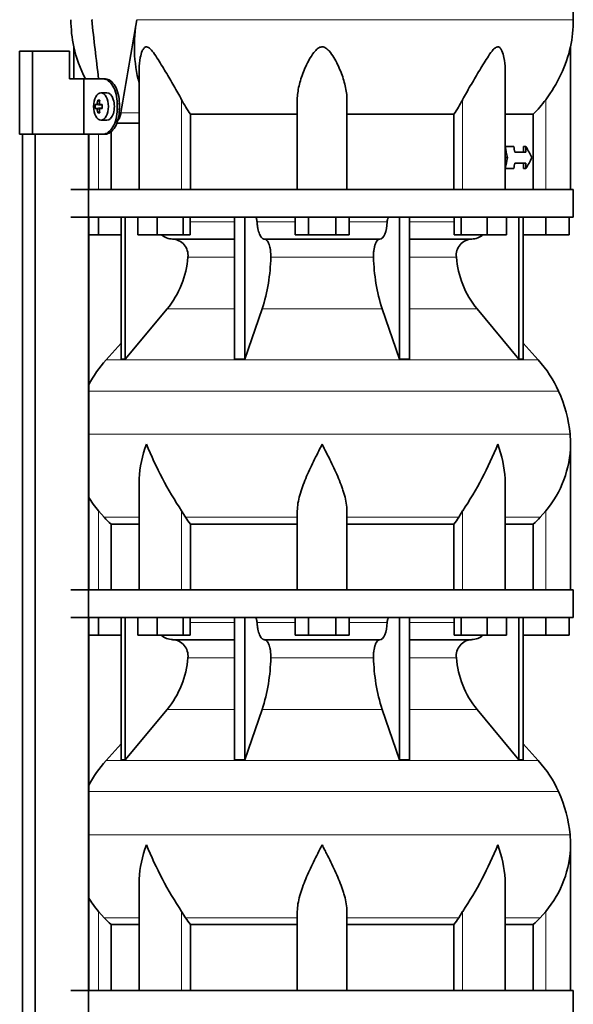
# Model space of a CAD drawing. Header units: millimetres. Extents: x 166 to 773, y -2383 to 1868.
# Tile 18 of 20: x 506 to 707, y 1040 to 1396. Entities that reach past the tile are written whole.
import ezdxf

# ---------------------------------------------------------------- set-up
doc = ezdxf.new("R2010")
doc.units = ezdxf.units.MM
for name, color, linetype in [('LOW_134-11', 7, 'Continuous'), ('M5X8_UNI7687', 7, 'Continuous'), ('VSI134_DIFFUSORE', 7, 'Continuous'), ('VSI134_TERMINALE', 7, 'Continuous'), ('VSI134_TESTATA', 7, 'Continuous')]:
    doc.layers.add(name, color=color, linetype=linetype)

# ---------------------------------------------------------------- blocks, each defined once
blk = doc.blocks.new('SE3')
at = {"layer": 'LOW_134-11', "color": 7, "linetype": 'Continuous', "lineweight": 35}
for p, q in [((507.09, -256.82), (507.09, 1354.68)), ((511.64, -256.82), (511.64, 1354.68)), ((531.03, 1354.68), (531.03, -256.82)), ((531.1, 1354.68), (531.1, 1334.68)), ((531.1, 1324.68), (531.1, 1189.68)), ((531.1, 1179.68), (531.1, 1044.68))]:
    blk.add_line(p, q, dxfattribs=at)
at = {"layer": 'M5X8_UNI7687', "color": 7, "linetype": 'Continuous', "lineweight": 35}
for p, q in [((537.61, 1369.68), (535.52, 1369.61)), ((533.46, 1365.38), (535.68, 1365.22)), ((534.35, 1367.02), (535.02, 1366.48)), ((535.2, 1365.39), (536, 1365.31)), ((533.46, 1363.99), (535.68, 1364.15)), ((534.35, 1362.35), (535.02, 1362.89)), ((536, 1364.06), (535.2, 1363.97)), ((535.52, 1359.75), (537.61, 1359.68))]:
    blk.add_line(p, q, dxfattribs=at)
at = {"layer": 'M5X8_UNI7687', "color": 4, "linetype": 'Continuous', "lineweight": 9}
for p, q in [((535.68, 1365.22), (533.9, 1365.39)), ((534.17, 1365.89), (534.96, 1365.81)), ((535.22, 1365.39), (536, 1365.31)), ((533.9, 1363.97), (535.68, 1364.15)), ((534.96, 1363.55), (534.17, 1363.48)), ((536, 1364.06), (535.22, 1363.97))]:
    blk.add_line(p, q, dxfattribs=at)
at = {"layer": 'M5X8_UNI7687', "color": 7, "linetype": 'Continuous', "lineweight": 35}
blk.add_arc((542.7, 1364.68), 9.27, 175.7167, 184.2833, dxfattribs=at)
blk.add_ellipse((535.57, 1364.68), major_axis=(0, 4.93), ratio=0.544639, dxfattribs=at)
for centre, major_axis, ratio, start_param, end_param in [((537.66, 1364.68), (0, -5), 0.544639, 0, 3.159643), ((542.85, 1364.53), (-9.97, 0.73), 0.047468, -0.453089, -0.33853), ((542.94, 1364.68), (0, 10), 0.882948, 1.335108, 1.449667), ((541.01, 1361.62), (-7.92, 4.79), 0.318449, -0.559729, -0.410036), ((542.77, 1364.68), (0, 10), 0.788011, 1.335108, 1.449667), ((542.85, 1364.53), (-9.97, 0.73), 0.047468, -0.809907, -0.695348), ((535.68, 1365.72), (0.975, -0.099), 0.510424, 4.771824, 5.100533), ((539.34, 1364.68), (0, 9.26), 0.361923, 1.49595, 1.645642), ((542.85, 1364.84), (-9.97, -0.73), 0.047468, 0.33853, 0.453089), ((542.94, 1364.68), (0, -10), 0.882948, 4.833518, 4.948078), ((541.01, 1367.75), (-7.92, -4.79), 0.318449, 0.410036, 0.559729), ((542.77, 1364.68), (0, -10), 0.788011, 4.833518, 4.948078), ((542.85, 1364.84), (-9.97, -0.73), 0.047468, 0.695348, 0.809907), ((535.68, 1363.65), (0.975, 0.099), 0.510424, 1.182652, 1.511361)]:
    blk.add_ellipse(centre, major_axis=major_axis, ratio=ratio, start_param=start_param, end_param=end_param, dxfattribs=at)
for points in [[(533.9, 1365.39), (533.91, 1365.39), (533.92, 1365.4), (533.95, 1365.4), (533.97, 1365.42), (533.99, 1365.43), (534.01, 1365.45), (534.03, 1365.48), (534.05, 1365.51), (534.07, 1365.54), (534.09, 1365.58), (534.11, 1365.62), (534.12, 1365.66), (534.14, 1365.7), (534.15, 1365.75), (534.16, 1365.79), (534.17, 1365.84), (534.17, 1365.87), (534.17, 1365.89)], [(534.95, 1365.89), (534.94, 1365.87), (534.94, 1365.84), (534.94, 1365.79), (534.95, 1365.75), (534.95, 1365.7), (534.96, 1365.66), (534.97, 1365.62), (534.99, 1365.58), (535.01, 1365.54), (535.03, 1365.51), (535.05, 1365.48), (535.07, 1365.45), (535.1, 1365.43), (535.13, 1365.42), (535.15, 1365.4), (535.18, 1365.4), (535.21, 1365.39), (535.22, 1365.39)], [(534.17, 1363.48), (534.17, 1363.49), (534.17, 1363.53), (534.16, 1363.57), (534.15, 1363.62), (534.14, 1363.66), (534.12, 1363.71), (534.11, 1363.75), (534.09, 1363.79), (534.07, 1363.83), (534.05, 1363.86), (534.03, 1363.89), (534.01, 1363.91), (533.99, 1363.93), (533.97, 1363.95), (533.95, 1363.96), (533.92, 1363.97), (533.91, 1363.97), (533.9, 1363.97)], [(535.22, 1363.97), (535.21, 1363.97), (535.18, 1363.97), (535.15, 1363.96), (535.13, 1363.95), (535.1, 1363.93), (535.07, 1363.91), (535.05, 1363.89), (535.03, 1363.86), (535.01, 1363.83), (534.99, 1363.79), (534.97, 1363.75), (534.96, 1363.71), (534.95, 1363.66), (534.95, 1363.62), (534.94, 1363.57), (534.94, 1363.53), (534.94, 1363.49), (534.95, 1363.48)]]:
    blk.add_open_spline(points, degree=3, dxfattribs=at)
at = {"layer": 'VSI134_DIFFUSORE', "color": 7, "linetype": 'Continuous', "lineweight": 35}
for p, q in [((706.66, 1334.68), (524.66, 1334.68)), ((706.66, 1324.68), (706.66, 1334.68)), ((524.66, 1324.68), (706.66, 1324.68)), ((534.66, 1318.28), (534.66, 1324.68)), ((542.83, 1324.68), (542.83, 1273.23)), ((544.36, 1324.68), (544.36, 1273.23)), ((548.9, 1318.28), (548.9, 1324.68)), ((555.84, 1318.28), (555.84, 1324.68)), ((565.32, 1318.28), (565.32, 1324.68)), ((567.87, 1318.28), (567.87, 1324.68)), ((583.96, 1324.68), (583.96, 1273.23)), ((587.66, 1324.68), (587.66, 1273.23)), ((605.85, 1318.28), (605.85, 1324.68)), ((610.75, 1318.28), (610.75, 1324.68)), ((620.57, 1318.28), (620.57, 1324.68)), ((625.48, 1318.28), (625.48, 1324.68)), ((643.66, 1324.68), (643.66, 1273.23)), ((647.36, 1324.68), (647.36, 1273.23)), ((663.46, 1318.28), (663.46, 1324.68)), ((666, 1318.28), (666, 1324.68)), ((675.48, 1318.28), (675.48, 1324.68)), ((682.42, 1318.28), (682.42, 1324.68)), ((686.96, 1324.68), (686.96, 1273.23)), ((688.49, 1324.68), (688.49, 1273.23)), ((696.66, 1318.28), (696.66, 1324.68)), ((705.16, 1318.28), (705.16, 1324.68)), ((534.66, 1318.28), (531.1, 1318.28)), ((542.83, 1318.28), (534.66, 1318.28)), ((555.84, 1318.28), (548.9, 1318.28)), ((565.32, 1318.28), (555.84, 1318.28)), ((561.49, 1316.68), (583.96, 1316.68)), ((567.87, 1318.28), (565.32, 1318.28)), ((594.75, 1316.68), (636.57, 1316.68)), ((610.75, 1318.28), (605.85, 1318.28)), ((620.57, 1318.28), (610.75, 1318.28)), ((625.48, 1318.28), (620.57, 1318.28)), ((647.36, 1316.68), (669.83, 1316.68)), ((666, 1318.28), (663.46, 1318.28)), ((675.48, 1318.28), (666, 1318.28)), ((682.42, 1318.28), (675.48, 1318.28)), ((696.66, 1318.28), (688.49, 1318.28)), ((705.16, 1318.28), (696.66, 1318.28)), ((544.36, 1273.23), (559.52, 1291.44)), ((587.66, 1273.23), (593.94, 1291.44)), ((637.38, 1291.44), (643.66, 1273.23)), ((671.8, 1291.44), (686.96, 1273.23)), ((542.83, 1279), (537.36, 1272.93)), ((693.96, 1272.93), (688.49, 1279)), ((542.83, 1273.23), (544.36, 1273.23)), ((583.96, 1273.23), (587.66, 1273.23)), ((643.66, 1273.23), (647.36, 1273.23)), ((686.96, 1273.23), (688.49, 1273.23)), ((705.66, 1189.68), (705.66, 1242.42)), ((549.38, 1229.04), (549.38, 1189.68)), ((681.94, 1189.68), (681.94, 1229.04)), ((536.67, 1215.98), (534.66, 1218.28)), ((566.17, 1215.98), (564.75, 1218.28)), ((606.66, 1189.68), (606.66, 1218.28)), ((624.66, 1189.68), (624.66, 1218.28)), ((666.57, 1218.28), (665.15, 1215.98)), ((696.66, 1218.28), (694.65, 1215.98)), ((539.19, 1213.54), (549.38, 1213.54)), ((539.19, 1189.68), (539.19, 1213.54)), ((567.95, 1213.54), (606.66, 1213.54)), ((567.95, 1189.68), (567.95, 1213.54)), ((624.66, 1213.54), (663.37, 1213.54)), ((663.37, 1213.54), (663.37, 1189.68)), ((681.94, 1213.54), (692.13, 1213.54)), ((692.13, 1213.54), (692.13, 1189.68)), ((706.66, 1189.68), (524.66, 1189.68)), ((706.66, 1179.68), (706.66, 1189.68)), ((524.66, 1179.68), (706.66, 1179.68)), ((534.66, 1173.28), (534.66, 1179.68)), ((542.83, 1179.68), (542.83, 1128.23)), ((544.36, 1179.68), (544.36, 1128.23)), ((548.9, 1173.28), (548.9, 1179.68)), ((555.84, 1173.28), (555.84, 1179.68)), ((565.32, 1173.28), (565.32, 1179.68)), ((567.87, 1173.28), (567.87, 1179.68)), ((583.96, 1179.68), (583.96, 1128.23)), ((587.66, 1179.68), (587.66, 1128.23)), ((605.85, 1173.28), (605.85, 1179.68)), ((610.75, 1173.28), (610.75, 1179.68)), ((620.57, 1173.28), (620.57, 1179.68)), ((625.48, 1173.28), (625.48, 1179.68)), ((643.66, 1179.68), (643.66, 1128.23)), ((647.36, 1179.68), (647.36, 1128.23)), ((663.46, 1173.28), (663.46, 1179.68)), ((666, 1173.28), (666, 1179.68)), ((675.48, 1173.28), (675.48, 1179.68)), ((682.42, 1173.28), (682.42, 1179.68)), ((686.96, 1179.68), (686.96, 1128.23)), ((688.49, 1179.68), (688.49, 1128.23)), ((696.66, 1173.28), (696.66, 1179.68)), ((705.16, 1173.28), (705.16, 1179.68)), ((534.66, 1173.28), (531.1, 1173.28)), ((542.83, 1173.28), (534.66, 1173.28)), ((555.84, 1173.28), (548.9, 1173.28)), ((565.32, 1173.28), (555.84, 1173.28)), ((567.87, 1173.28), (565.32, 1173.28)), ((610.75, 1173.28), (605.85, 1173.28)), ((620.57, 1173.28), (610.75, 1173.28)), ((625.48, 1173.28), (620.57, 1173.28)), ((666, 1173.28), (663.46, 1173.28)), ((675.48, 1173.28), (666, 1173.28)), ((682.42, 1173.28), (675.48, 1173.28)), ((696.66, 1173.28), (688.49, 1173.28)), ((705.16, 1173.28), (696.66, 1173.28)), ((561.49, 1171.68), (583.96, 1171.68)), ((594.75, 1171.68), (636.57, 1171.68)), ((647.36, 1171.68), (669.83, 1171.68)), ((544.36, 1128.23), (559.52, 1146.44)), ((587.66, 1128.23), (593.94, 1146.44)), ((637.38, 1146.44), (643.66, 1128.23)), ((671.8, 1146.44), (686.96, 1128.23)), ((542.83, 1134), (537.36, 1127.93)), ((693.96, 1127.93), (688.49, 1134)), ((542.83, 1128.23), (544.36, 1128.23)), ((583.96, 1128.23), (587.66, 1128.23)), ((643.66, 1128.23), (647.36, 1128.23)), ((686.96, 1128.23), (688.49, 1128.23)), ((705.66, 1044.68), (705.66, 1097.42)), ((549.38, 1084.04), (549.38, 1044.68)), ((681.94, 1044.68), (681.94, 1084.04)), ((536.67, 1070.98), (534.66, 1073.28)), ((566.17, 1070.98), (564.75, 1073.28)), ((606.66, 1044.68), (606.66, 1073.28)), ((624.66, 1044.68), (624.66, 1073.28)), ((666.57, 1073.28), (665.15, 1070.98)), ((696.66, 1073.28), (694.65, 1070.98)), ((539.19, 1068.54), (549.38, 1068.54)), ((539.19, 1044.68), (539.19, 1068.54)), ((567.95, 1068.54), (606.66, 1068.54)), ((567.95, 1044.68), (567.95, 1068.54)), ((624.66, 1068.54), (663.37, 1068.54)), ((663.37, 1068.54), (663.37, 1044.68)), ((681.94, 1068.54), (692.13, 1068.54)), ((692.13, 1068.54), (692.13, 1044.68)), ((706.66, 1044.68), (524.66, 1044.68)), ((706.66, 1034.68), (706.66, 1044.68))]:
    blk.add_line(p, q, dxfattribs=at)
at = {"layer": 'VSI134_DIFFUSORE', "color": 4, "linetype": 'Continuous', "lineweight": 9}
for p, q in [((567.87, 1322.91), (583.96, 1322.91)), ((592.09, 1322.91), (605.85, 1322.91)), ((625.48, 1322.91), (639.23, 1322.91)), ((647.36, 1322.91), (663.46, 1322.91)), ((583.96, 1310.14), (567.03, 1310.14)), ((634.27, 1310.14), (597.05, 1310.14)), ((664.29, 1310.14), (647.36, 1310.14)), ((559.52, 1291.44), (583.96, 1291.44)), ((593.94, 1291.44), (637.38, 1291.44)), ((647.36, 1291.44), (671.8, 1291.44)), ((537.36, 1272.93), (693.96, 1272.93)), ((701.33, 1261.67), (531.1, 1261.67)), ((531.1, 1246.04), (705.49, 1246.04)), ((534.66, 1189.68), (534.66, 1218.28)), ((549.38, 1215.98), (536.67, 1215.98)), ((564.75, 1189.68), (564.75, 1218.28)), ((606.66, 1215.98), (566.17, 1215.98)), ((624.66, 1215.98), (665.15, 1215.98)), ((666.57, 1189.68), (666.57, 1218.28)), ((681.94, 1215.98), (694.65, 1215.98)), ((696.66, 1189.68), (696.66, 1218.28)), ((567.87, 1177.91), (583.96, 1177.91)), ((592.09, 1177.91), (605.85, 1177.91)), ((625.48, 1177.91), (639.23, 1177.91)), ((647.36, 1177.91), (663.46, 1177.91)), ((583.96, 1165.14), (567.03, 1165.14)), ((634.27, 1165.14), (597.05, 1165.14)), ((664.29, 1165.14), (647.36, 1165.14)), ((559.52, 1146.44), (583.96, 1146.44)), ((593.94, 1146.44), (637.38, 1146.44)), ((647.36, 1146.44), (671.8, 1146.44)), ((537.36, 1127.93), (693.96, 1127.93)), ((701.33, 1116.67), (531.1, 1116.67)), ((531.1, 1101.04), (705.49, 1101.04)), ((534.66, 1044.68), (534.66, 1073.28)), ((564.75, 1044.68), (564.75, 1073.28)), ((666.57, 1044.68), (666.57, 1073.28)), ((696.66, 1044.68), (696.66, 1073.28)), ((549.38, 1070.98), (536.67, 1070.98)), ((606.66, 1070.98), (566.17, 1070.98)), ((624.66, 1070.98), (665.15, 1070.98)), ((681.94, 1070.98), (694.65, 1070.98))]:
    blk.add_line(p, q, dxfattribs=at)
at = {"layer": 'VSI134_DIFFUSORE', "color": 7, "linetype": 'Continuous', "lineweight": 35}
for centre, radius, start, end in [((561.72, 1323.36), 6.68, 229.5852, 268.0094), ((561.2, 1310.82), 5.87, 353.3223, 87.2173), ((670.1, 1310.84), 5.85, 92.5772, 186.8833), ((669.6, 1323.36), 6.68, 271.9979, 310.3729), ((533.73, 1312.66), 33.4, 320.5472, 355.6594), ((532.09, 1311.34), 64.97, 342.1602, 358.9354), ((700.74, 1311.59), 66.48, 181.2569, 197.6475), ((697.7, 1312.71), 33.51, 184.3996, 219.3938), ((570.06, 1243.48), 44, 138, 152.3158), ((661.26, 1243.48), 44, 24.4088, 42), ((656.71, 1241.42), 49, 5.4174, 24.4088), ((667.16, 1242.41), 38.5, 359.9861, 5.4174), ((677.84, 1293.35), 135.74, 202.0412, 213.5763), ((553.48, 1293.35), 135.74, 326.4237, 337.9588), ((666.97, 1243.09), 38.7, 320.1094, 358.9842), ((564.35, 1243.09), 38.7, 210.5496, 219.8906), ((599.28, 1238.2), 39.88, 213.8582, 218.2062), ((632.04, 1238.2), 39.88, 321.7938, 326.1418), ((561.72, 1178.36), 6.68, 229.5852, 268.0094), ((669.6, 1178.36), 6.68, 271.9979, 310.3729), ((561.2, 1165.82), 5.87, 353.3223, 87.2173), ((670.1, 1165.84), 5.85, 92.5772, 186.8833), ((533.73, 1167.66), 33.4, 320.5472, 355.6594), ((532.09, 1166.34), 64.97, 342.1602, 358.9354), ((700.74, 1166.59), 66.48, 181.2569, 197.6475), ((697.7, 1167.71), 33.51, 184.3996, 219.3938), ((570.06, 1098.48), 44, 138, 152.3158), ((661.26, 1098.48), 44, 24.4088, 42), ((656.71, 1096.42), 49, 5.4174, 24.4088), ((667.16, 1097.41), 38.5, 359.9861, 5.4174), ((677.84, 1148.35), 135.74, 202.0412, 213.5763), ((553.48, 1148.35), 135.74, 326.4237, 337.9588), ((666.97, 1098.09), 38.7, 320.1094, 358.9842), ((564.35, 1098.09), 38.7, 210.5496, 219.8906), ((599.28, 1093.2), 39.88, 213.8582, 218.2062), ((632.04, 1093.2), 39.88, 321.7938, 326.1418)]:
    blk.add_arc(centre, radius, start, end, dxfattribs=at)
for points, knots in [([(591.33, 1324.68), (591.37, 1324.68), (591.42, 1324.67), (591.51, 1324.63), (591.56, 1324.6), (591.69, 1324.47), (591.77, 1324.34), (591.91, 1324.01), (591.96, 1323.82), (592.05, 1323.39), (592.08, 1323.15), (592.09, 1322.91)], [0, 0, 0, 0, 0.125, 0.125, 0.25, 0.25, 0.5, 0.5, 0.75, 0.75, 1, 1, 1, 1]), ([(594.75, 1316.68), (594.59, 1316.68), (594.43, 1316.72), (594.19, 1316.84), (594.11, 1316.89), (593.95, 1317), (593.87, 1317.07), (593.64, 1317.29), (593.5, 1317.48), (593.22, 1317.93), (593.09, 1318.18), (592.85, 1318.74), (592.73, 1319.06), (592.53, 1319.73), (592.45, 1320.09), (592.3, 1320.84), (592.23, 1321.24), (592.14, 1322.06), (592.11, 1322.48), (592.09, 1322.91)], [0, 0, 0, 0, 0.125, 0.125, 0.1875, 0.1875, 0.25, 0.25, 0.375, 0.375, 0.5, 0.5, 0.625, 0.625, 0.75, 0.75, 0.875, 0.875, 1, 1, 1, 1]), ([(639.23, 1322.91), (639.16, 1321.2), (638.84, 1319.6), (637.87, 1317.33), (637.22, 1316.68), (636.57, 1316.68)], [0, 0, 0, 0, 0.5, 0.5, 1, 1, 1, 1]), ([(639.23, 1322.91), (639.24, 1323.15), (639.27, 1323.38), (639.33, 1323.71), (639.36, 1323.81), (639.42, 1324), (639.45, 1324.09), (639.52, 1324.26), (639.56, 1324.33), (639.63, 1324.45), (639.68, 1324.51), (639.76, 1324.6), (639.81, 1324.63), (639.9, 1324.67), (639.95, 1324.68), (639.99, 1324.68)], [0, 0, 0, 0, 0.25, 0.25, 0.375, 0.375, 0.5, 0.5, 0.625, 0.625, 0.75, 0.75, 0.875, 0.875, 1, 1, 1, 1]), ([(594.75, 1316.68), (594.83, 1316.68), (594.91, 1316.67), (595.07, 1316.63), (595.15, 1316.6), (595.38, 1316.47), (595.53, 1316.34), (595.83, 1316), (595.96, 1315.8), (596.16, 1315.44), (596.22, 1315.31), (596.34, 1315.03), (596.4, 1314.88), (596.56, 1314.42), (596.65, 1314.09), (596.78, 1313.55), (596.81, 1313.37), (596.88, 1312.99), (596.91, 1312.8), (596.99, 1312.21), (597.02, 1311.8), (597.06, 1310.97), (597.06, 1310.55), (597.05, 1310.14)], [0, 0, 0, 0, 0.0625, 0.0625, 0.125, 0.125, 0.25, 0.25, 0.375, 0.375, 0.4375, 0.4375, 0.5, 0.5, 0.625, 0.625, 0.6875, 0.6875, 0.75, 0.75, 0.875, 0.875, 1, 1, 1, 1]), ([(634.27, 1310.14), (634.26, 1310.55), (634.26, 1310.97), (634.29, 1311.59), (634.3, 1311.79), (634.34, 1312.2), (634.36, 1312.4), (634.44, 1312.99), (634.5, 1313.37), (634.63, 1313.91), (634.67, 1314.08), (634.77, 1314.42), (634.87, 1314.74), (634.98, 1315.03), (635.1, 1315.3), (635.16, 1315.44), (635.36, 1315.8), (635.5, 1316.01), (635.79, 1316.34), (635.94, 1316.47), (636.25, 1316.64), (636.41, 1316.68), (636.57, 1316.68)], [0, 0, 0, 0, 0.125, 0.125, 0.1875, 0.1875, 0.25, 0.25, 0.375, 0.375, 0.4375, 0.4375, 0.5, 0.5625, 0.5625, 0.625, 0.625, 0.75, 0.75, 0.875, 0.875, 1, 1, 1, 1]), ([(549.38, 1229.03), (549.38, 1229.35), (549.39, 1229.68), (549.54, 1234.05), (550.53, 1238.26), (552.02, 1242.41)], [0.4601729, 0.4601729, 0.4601729, 0.4601729, 0.5, 0.5, 1, 1, 1, 1]), ([(606.66, 1218.28), (606.66, 1220.11), (607.02, 1222.05), (608.12, 1225.99), (608.86, 1228), (610.58, 1232.1), (611.54, 1234.14), (613.04, 1237.22), (613.55, 1238.25), (614.6, 1240.32), (615.13, 1241.38), (615.66, 1242.41)], [0, 0, 0, 0, 0.25, 0.25, 0.5, 0.5, 0.75, 0.75, 0.875, 0.875, 1, 1, 1, 1]), ([(624.66, 1218.28), (624.66, 1219.19), (624.57, 1220.13), (624.26, 1222.03), (624.04, 1223), (623.62, 1224.48), (623.47, 1224.98), (623.15, 1225.98), (622.98, 1226.48), (622.44, 1227.98), (622.04, 1228.99), (621.2, 1231.02), (620.74, 1232.04), (619.8, 1234.09), (619.3, 1235.13), (618.29, 1237.21), (617.77, 1238.24), (616.99, 1239.8), (616.72, 1240.32), (616.32, 1241.1), (616.19, 1241.36), (615.93, 1241.89), (615.79, 1242.15), (615.66, 1242.41)], [0, 0, 0, 0, 0.125, 0.125, 0.25, 0.25, 0.3125, 0.3125, 0.375, 0.375, 0.5, 0.5, 0.625, 0.625, 0.75, 0.75, 0.875, 0.875, 0.9375, 0.9375, 0.96875, 0.96875, 1, 1, 1, 1]), ([(681.94, 1229.03), (681.94, 1229.35), (681.93, 1229.68), (681.78, 1234.05), (680.79, 1238.26), (679.3, 1242.41)], [0.4601729, 0.4601729, 0.4601729, 0.4601729, 0.5, 0.5, 1, 1, 1, 1]), ([(591.33, 1179.68), (591.37, 1179.68), (591.42, 1179.67), (591.51, 1179.63), (591.56, 1179.6), (591.69, 1179.47), (591.77, 1179.34), (591.91, 1179.01), (591.96, 1178.82), (592.05, 1178.39), (592.08, 1178.15), (592.09, 1177.91)], [0, 0, 0, 0, 0.125, 0.125, 0.25, 0.25, 0.5, 0.5, 0.75, 0.75, 1, 1, 1, 1]), ([(594.75, 1171.68), (594.59, 1171.68), (594.43, 1171.72), (594.19, 1171.84), (594.11, 1171.89), (593.95, 1172), (593.87, 1172.07), (593.64, 1172.29), (593.5, 1172.48), (593.22, 1172.93), (593.09, 1173.18), (592.85, 1173.74), (592.73, 1174.06), (592.53, 1174.73), (592.45, 1175.09), (592.3, 1175.84), (592.23, 1176.24), (592.14, 1177.06), (592.11, 1177.48), (592.09, 1177.91)], [0, 0, 0, 0, 0.125, 0.125, 0.1875, 0.1875, 0.25, 0.25, 0.375, 0.375, 0.5, 0.5, 0.625, 0.625, 0.75, 0.75, 0.875, 0.875, 1, 1, 1, 1]), ([(639.23, 1177.91), (639.16, 1176.2), (638.84, 1174.6), (637.87, 1172.33), (637.22, 1171.68), (636.57, 1171.68)], [0, 0, 0, 0, 0.5, 0.5, 1, 1, 1, 1]), ([(639.23, 1177.91), (639.24, 1178.15), (639.27, 1178.38), (639.33, 1178.71), (639.36, 1178.81), (639.42, 1179), (639.45, 1179.09), (639.52, 1179.26), (639.56, 1179.33), (639.63, 1179.45), (639.68, 1179.51), (639.76, 1179.6), (639.81, 1179.63), (639.9, 1179.67), (639.95, 1179.68), (639.99, 1179.68)], [0, 0, 0, 0, 0.25, 0.25, 0.375, 0.375, 0.5, 0.5, 0.625, 0.625, 0.75, 0.75, 0.875, 0.875, 1, 1, 1, 1]), ([(594.75, 1171.68), (594.83, 1171.68), (594.91, 1171.67), (595.07, 1171.63), (595.15, 1171.6), (595.38, 1171.47), (595.53, 1171.34), (595.83, 1171), (595.96, 1170.8), (596.16, 1170.44), (596.22, 1170.31), (596.34, 1170.03), (596.4, 1169.88), (596.56, 1169.42), (596.65, 1169.09), (596.78, 1168.55), (596.81, 1168.37), (596.88, 1167.99), (596.91, 1167.8), (596.99, 1167.21), (597.02, 1166.8), (597.06, 1165.97), (597.06, 1165.55), (597.05, 1165.14)], [0, 0, 0, 0, 0.0625, 0.0625, 0.125, 0.125, 0.25, 0.25, 0.375, 0.375, 0.4375, 0.4375, 0.5, 0.5, 0.625, 0.625, 0.6875, 0.6875, 0.75, 0.75, 0.875, 0.875, 1, 1, 1, 1]), ([(634.27, 1165.14), (634.26, 1165.55), (634.26, 1165.97), (634.29, 1166.59), (634.3, 1166.79), (634.34, 1167.2), (634.36, 1167.4), (634.44, 1167.99), (634.5, 1168.37), (634.63, 1168.91), (634.67, 1169.08), (634.77, 1169.42), (634.87, 1169.74), (634.98, 1170.03), (635.1, 1170.3), (635.16, 1170.44), (635.36, 1170.8), (635.5, 1171.01), (635.79, 1171.34), (635.94, 1171.47), (636.25, 1171.64), (636.41, 1171.68), (636.57, 1171.68)], [0, 0, 0, 0, 0.125, 0.125, 0.1875, 0.1875, 0.25, 0.25, 0.375, 0.375, 0.4375, 0.4375, 0.5, 0.5625, 0.5625, 0.625, 0.625, 0.75, 0.75, 0.875, 0.875, 1, 1, 1, 1]), ([(549.38, 1084.03), (549.38, 1084.35), (549.39, 1084.68), (549.54, 1089.05), (550.53, 1093.26), (552.02, 1097.41)], [0.4601729, 0.4601729, 0.4601729, 0.4601729, 0.5, 0.5, 1, 1, 1, 1]), ([(606.66, 1073.28), (606.66, 1075.11), (607.02, 1077.05), (608.12, 1080.99), (608.86, 1083), (610.58, 1087.1), (611.54, 1089.14), (613.04, 1092.22), (613.55, 1093.25), (614.6, 1095.32), (615.13, 1096.38), (615.66, 1097.41)], [0, 0, 0, 0, 0.25, 0.25, 0.5, 0.5, 0.75, 0.75, 0.875, 0.875, 1, 1, 1, 1]), ([(624.66, 1073.28), (624.66, 1074.19), (624.57, 1075.13), (624.26, 1077.03), (624.04, 1078), (623.62, 1079.48), (623.47, 1079.98), (623.15, 1080.98), (622.98, 1081.48), (622.44, 1082.98), (622.04, 1083.99), (621.2, 1086.02), (620.74, 1087.04), (619.8, 1089.09), (619.3, 1090.13), (618.29, 1092.21), (617.77, 1093.24), (616.99, 1094.8), (616.72, 1095.32), (616.32, 1096.1), (616.19, 1096.36), (615.93, 1096.89), (615.79, 1097.15), (615.66, 1097.41)], [0, 0, 0, 0, 0.125, 0.125, 0.25, 0.25, 0.3125, 0.3125, 0.375, 0.375, 0.5, 0.5, 0.625, 0.625, 0.75, 0.75, 0.875, 0.875, 0.9375, 0.9375, 0.96875, 0.96875, 1, 1, 1, 1]), ([(681.94, 1084.03), (681.94, 1084.35), (681.93, 1084.68), (681.78, 1089.05), (680.79, 1093.26), (679.3, 1097.41)], [0.4601729, 0.4601729, 0.4601729, 0.4601729, 0.5, 0.5, 1, 1, 1, 1])]:
    blk.add_open_spline(points, degree=3, knots=knots, dxfattribs=at)
for points in [[(539.19, 1213.54), (538.32, 1214.32), (537.48, 1215.14), (536.67, 1215.98)], [(694.65, 1215.98), (693.84, 1215.14), (693, 1214.32), (692.13, 1213.54)], [(539.19, 1068.54), (538.32, 1069.32), (537.48, 1070.14), (536.67, 1070.98)], [(694.65, 1070.98), (693.84, 1070.14), (693, 1069.32), (692.13, 1068.54)]]:
    blk.add_open_spline(points, degree=3, dxfattribs=at)
at = {"layer": 'VSI134_TERMINALE', "color": 7, "linetype": 'Continuous', "lineweight": 35}
for p, q in [((510.76, 1384.68), (506.08, 1384.68)), ((506.08, 1354.68), (506.08, 1384.68)), ((524.1, 1384.68), (510.76, 1384.68)), ((510.76, 1354.68), (510.76, 1384.68)), ((524.1, 1384.68), (524.1, 1374.68)), ((529.33, 1374.68), (524.1, 1374.68)), ((529.33, 1374.68), (529.33, 1354.68)), ((536.34, 1374.68), (529.33, 1374.68)), ((536.34, 1374.68), (537.14, 1374.68)), ((541.41, 1363.68), (541.41, 1365.68)), ((542.21, 1363.68), (542.21, 1365.68)), ((510.76, 1354.68), (506.08, 1354.68)), ((529.33, 1354.68), (510.76, 1354.68)), ((536.34, 1354.68), (529.33, 1354.68)), ((537.14, 1354.68), (536.34, 1354.68))]:
    blk.add_line(p, q, dxfattribs=at)
at = {"layer": 'VSI134_TERMINALE', "color": 4, "linetype": 'Continuous', "lineweight": 9}
for p, q in [((541.41, 1365.68), (542.21, 1365.68)), ((542.21, 1363.68), (541.41, 1363.68))]:
    blk.add_line(p, q, dxfattribs=at)
at = {"layer": 'VSI134_TERMINALE', "color": 7, "linetype": 'Continuous', "lineweight": 35}
for points in [[(541.41, 1365.68), (541.41, 1366.87), (541.27, 1368.04), (540.73, 1370.22), (540.33, 1371.22), (538.89, 1373.71), (537.58, 1374.68), (536.34, 1374.68)], [(537.14, 1374.68), (537.76, 1374.68), (538.39, 1374.45), (539.6, 1373.55), (540.17, 1372.88), (541.61, 1370.4), (542.21, 1368.06), (542.21, 1365.68)], [(536.34, 1354.68), (536.96, 1354.68), (537.59, 1354.92), (538.8, 1355.82), (539.37, 1356.48), (540.81, 1358.97), (541.41, 1361.3), (541.41, 1363.68)], [(542.21, 1363.68), (542.21, 1362.49), (542.07, 1361.33), (541.53, 1359.15), (541.13, 1358.15), (539.69, 1355.66), (538.38, 1354.68), (537.14, 1354.68)]]:
    blk.add_open_spline(points, degree=3, knots=[0, 0, 0, 0, 0.25, 0.25, 0.5, 0.5, 1, 1, 1, 1], dxfattribs=at)
at = {"layer": 'VSI134_TESTATA', "color": 7, "linetype": 'Continuous', "lineweight": 35}
for p, q in [((706.65, 1396.1), (706.59, 1402.82)), ((525.66, 1386.27), (525.66, 1374.68)), ((705.66, 1334.68), (705.66, 1386.27)), ((549.38, 1378.19), (549.38, 1334.68)), ((681.94, 1334.68), (681.94, 1378.19)), ((606.66, 1334.68), (606.66, 1367.15)), ((624.66, 1334.68), (624.66, 1367.15)), ((567.95, 1361.87), (606.66, 1361.87)), ((567.95, 1334.68), (567.95, 1361.87)), ((624.66, 1361.87), (663.37, 1361.87)), ((663.37, 1361.87), (663.37, 1334.68)), ((681.94, 1361.87), (692.13, 1361.87)), ((692.13, 1361.87), (692.13, 1334.68)), ((541.28, 1358.68), (549.38, 1358.68)), ((539.19, 1334.68), (539.19, 1355.55)), ((681.94, 1350.18), (682.01, 1350.18)), ((685.1, 1350.18), (682.01, 1350.18)), ((689.49, 1348.18), (685.43, 1348.18)), ((688.56, 1348.18), (688.56, 1350.18)), ((688.56, 1350.18), (689.49, 1350.18)), ((689.49, 1350.18), (689.49, 1348.18)), ((681.94, 1346.18), (682.77, 1346.18)), ((689.49, 1344.18), (685.43, 1344.18)), ((688.56, 1342.18), (688.56, 1344.18)), ((689.49, 1344.18), (689.49, 1342.18)), ((681.94, 1342.18), (682.01, 1342.18)), ((685.1, 1342.18), (682.01, 1342.18)), ((688.56, 1342.18), (689.49, 1342.18))]:
    blk.add_line(p, q, dxfattribs=at)
at = {"layer": 'VSI134_TESTATA', "color": 4, "linetype": 'Continuous', "lineweight": 9}
for p, q in [((532.2, 1396.1), (532.56, 1396.11)), ((549.75, 1396.1), (548.57, 1396.1)), ((549.75, 1396.1), (706.66, 1396.1)), ((564.75, 1334.68), (564.75, 1367.15)), ((666.57, 1334.68), (666.57, 1367.15)), ((696.66, 1334.68), (696.66, 1367.15)), ((542.77, 1362.39), (549.38, 1362.39)), ((534.66, 1334.68), (534.66, 1354.68))]:
    blk.add_line(p, q, dxfattribs=at)
at = {"layer": 'VSI134_TESTATA', "color": 7, "linetype": 'Continuous', "lineweight": 35}
for centre, radius, start, end in [((573.52, 1396.1), 48.86, 179.997, 191.6142), ((598.97, 1386.37), 51.33, 169.0652, 194.946), ((657.8, 1396.1), 48.86, 348.3855, 359.9992), ((575.92, 1398.25), 51.67, 193.411, 207.1452), ((655.4, 1398.25), 51.67, 322.9908, 346.589), ((607.55, 1389.47), 48.27, 207.5442, 214.882), ((623.79, 1389.46), 48.25, 325.1162, 332.4576)]:
    blk.add_arc(centre, radius, start, end, dxfattribs=at)
for centre, major_axis, ratio, start_param, end_param in [((615.66, 1340.02), (-52.11, 339.42), 0.219797, 1.371178, 1.434831), ((615.66, 1340.02), (52.11, 339.42), 0.219797, 1.438638, 1.538622), ((90.18, 1316.49), (445.66, -468.57), 0.868163, 0.929446, 0.936037), ((76.38, 1333.09), (455.99, -479.52), 0.868157, 0.904938, 0.908156), ((615.66, 1352.85), (77.41, -20.53), 0.467437, 0.355072, 0.451875), ((90.19, 1375.87), (445.65, 468.57), 0.868163, -0.936043, -0.929452), ((76.3, 1359.27), (456.13, 479.47), 0.86817, -0.907936, -0.904719), ((615.66, 1339.52), (77.41, 20.53), 0.467437, -0.451875, -0.355072)]:
    blk.add_ellipse(centre, major_axis=major_axis, ratio=ratio, start_param=start_param, end_param=end_param, dxfattribs=at)
for points, knots in [([(549.38, 1378.19), (549.38, 1379.61), (549.5, 1381.04), (549.95, 1383.27), (550.17, 1384.09), (550.67, 1385.19), (550.87, 1385.54), (551.38, 1386.09), (551.7, 1386.28), (552.42, 1386.25), (552.8, 1386.04), (553.49, 1385.47), (553.8, 1385.12), (554.71, 1384), (555.26, 1383.18), (556.88, 1380.69), (557.93, 1378.95), (559.98, 1375.52), (560.99, 1373.82), (562.95, 1370.45), (563.91, 1368.76), (564.75, 1367.15)], [0.2713594, 0.2713594, 0.2713594, 0.2713594, 0.375, 0.375, 0.4375, 0.4375, 0.46875, 0.46875, 0.5, 0.5, 0.53125, 0.53125, 0.5625, 0.5625, 0.625, 0.625, 0.75, 0.75, 0.875, 0.875, 1, 1, 1, 1]), ([(624.66, 1367.15), (624.66, 1368.79), (624.42, 1370.45), (623.63, 1373.85), (623.07, 1375.59), (621.7, 1379.03), (620.89, 1380.76), (619.38, 1383.27), (618.82, 1384.1), (617.82, 1385.2), (617.46, 1385.55), (616.6, 1386.1), (616.11, 1386.28), (615.08, 1386.25), (614.6, 1386.04), (613.77, 1385.46), (613.41, 1385.11), (612.43, 1384), (611.88, 1383.17), (610.39, 1380.69), (609.59, 1378.97), (608.22, 1375.51), (607.68, 1373.81), (606.9, 1370.45), (606.66, 1368.77), (606.66, 1367.15)], [0, 0, 0, 0, 0.125, 0.125, 0.25, 0.25, 0.375, 0.375, 0.4375, 0.4375, 0.46875, 0.46875, 0.5, 0.5, 0.53125, 0.53125, 0.5625, 0.5625, 0.625, 0.625, 0.75, 0.75, 0.875, 0.875, 1, 1, 1, 1]), ([(681.94, 1378.19), (681.94, 1379.62), (681.82, 1381.04), (681.37, 1383.27), (681.15, 1384.1), (680.65, 1385.2), (680.45, 1385.55), (679.94, 1386.1), (679.62, 1386.28), (678.89, 1386.25), (678.51, 1386.04), (677.83, 1385.46), (677.51, 1385.11), (676.61, 1384), (676.05, 1383.17), (674.43, 1380.69), (673.4, 1378.97), (671.33, 1375.51), (670.32, 1373.81), (668.37, 1370.45), (667.42, 1368.77), (666.57, 1367.15)], [0.2712662, 0.2712662, 0.2712662, 0.2712662, 0.375, 0.375, 0.4375, 0.4375, 0.46875, 0.46875, 0.5, 0.5, 0.53125, 0.53125, 0.5625, 0.5625, 0.625, 0.625, 0.75, 0.75, 0.875, 0.875, 1, 1, 1, 1]), ([(542.77, 1362.39), (542.73, 1362.13), (542.67, 1361.87), (542.54, 1361.37), (542.46, 1361.13), (542.28, 1360.68), (542.18, 1360.46), (541.96, 1360.07), (541.84, 1359.88), (541.69, 1359.68), (541.65, 1359.64), (541.62, 1359.6)], [0, 0, 0, 0, 0.125, 0.125, 0.25, 0.25, 0.375, 0.375, 0.5, 0.5, 0.5305988, 0.5305988, 0.5305988, 0.5305988])]:
    blk.add_open_spline(points, degree=3, knots=knots, dxfattribs=at)
blk.add_open_spline([(696.66, 1367.15), (695.27, 1365.27), (693.76, 1363.51), (692.13, 1361.87)], degree=3, dxfattribs=at)

msp = doc.modelspace()

# ---------------------------------------------------------------- block references
msp.add_blockref('SE3', (0, 0))

doc.saveas('drawing.dxf')
